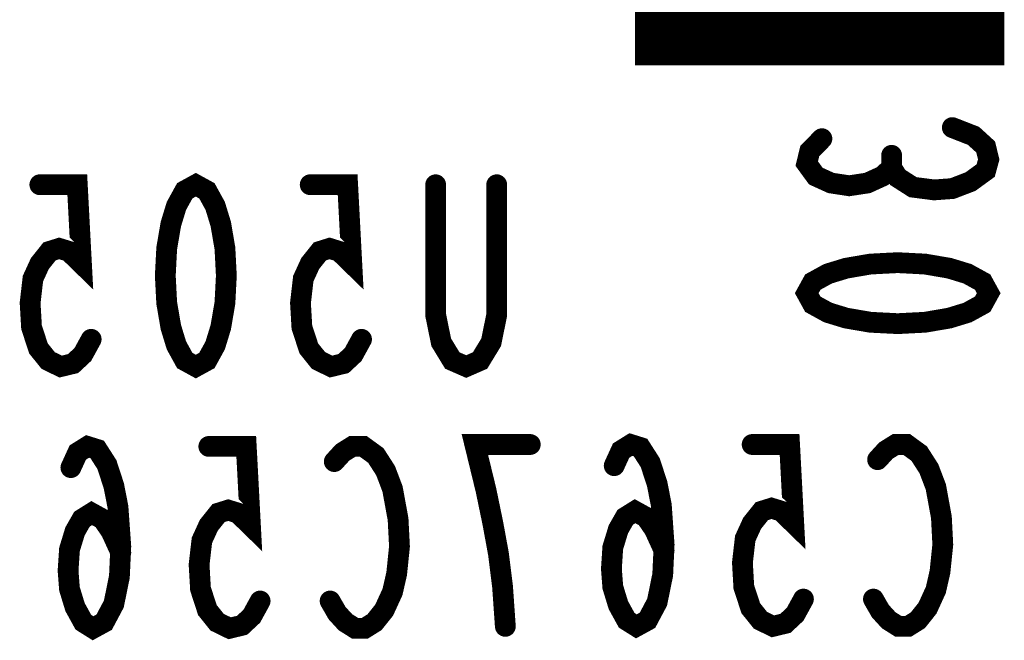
# Model space of a CAD drawing. Extents: x 0 to 8.86, y -3.29 to 6.3.
# Tile 98 of 129: x 5.79 to 5.98, y 4.32 to 4.44. Entities that reach past the tile are written whole.
import ezdxf

# ---------------------------------------------------------------- set-up
doc = ezdxf.new("R2010")
doc.units = 0
doc.layers.get('0').update_dxf_attribs({"color": 3, "linetype": 'CONTINUOUS'})

# ---------------------------------------------------------------- blocks, each defined once
blk = doc.blocks.new('PAD_R1')
at = {"const_width": 0.5}
blk.add_lwpolyline([(0.25, 0, 1), (-0.25, 0, 1)], format="xyb", close=True, dxfattribs=at)

msp = doc.modelspace()

# ---------------------------------------------------------------- linework, layer by layer
for points, const_width in [([(5.945, 4.433), (5.945, 4.512)], 0.071), ([(5.9705, 4.421), (5.97458, 4.4194), (5.97692, 4.41726), (5.9775, 4.41486), (5.97692, 4.41273), (5.974, 4.4106), (5.9705, 4.40926), (5.967, 4.409), (5.96292, 4.40953), (5.96, 4.4114), (5.95883, 4.41326), (5.95883, 4.41566)], 0.004), ([(5.95883, 4.41326), (5.95708, 4.41166), (5.95417, 4.41033), (5.95067, 4.4098), (5.94717, 4.41033), (5.94425, 4.41166), (5.9425, 4.41406), (5.94308, 4.41646), (5.94542, 4.41886)], 0.004), ([(5.80487, 4.38025), (5.80327, 4.37733), (5.8014, 4.37558), (5.799, 4.375), (5.7966, 4.37617), (5.79473, 4.3785), (5.7934, 4.38258), (5.79313, 4.38725), (5.79367, 4.39192), (5.795, 4.39483), (5.79687, 4.39717), (5.79873, 4.39775), (5.8006, 4.39717), (5.803, 4.39483), (5.8022, 4.41), (5.795, 4.41)], 0.004), ([(5.85687, 4.38025), (5.85527, 4.37733), (5.8534, 4.37558), (5.851, 4.375), (5.8486, 4.37617), (5.84673, 4.3785), (5.8454, 4.38258), (5.84513, 4.38725), (5.84567, 4.39192), (5.847, 4.39483), (5.84887, 4.39717), (5.85073, 4.39775), (5.8526, 4.39717), (5.855, 4.39483), (5.8542, 4.41), (5.847, 4.41)], 0.004), ([(5.88287, 4.41), (5.88287, 4.38492), (5.8818, 4.37967), (5.87967, 4.37617), (5.877, 4.375), (5.87433, 4.37617), (5.8722, 4.37967), (5.87113, 4.38492), (5.87113, 4.41)], 0.004), ([(5.81057, 4.33921), (5.8087, 4.3433), (5.8071, 4.34563), (5.80497, 4.3468), (5.8031, 4.34563), (5.80177, 4.3433), (5.8007, 4.3398), (5.80043, 4.33571), (5.8007, 4.33221), (5.80177, 4.32871), (5.80337, 4.3258), (5.80523, 4.32463), (5.80737, 4.3258), (5.80923, 4.3293), (5.8103, 4.33455), (5.81057, 4.34038), (5.81003, 4.34796), (5.80923, 4.35205), (5.8079, 4.35613), (5.80603, 4.35905), (5.80417, 4.35963), (5.8023, 4.35846), (5.80097, 4.35555)], 0.004), ([(5.83737, 4.32988), (5.83577, 4.32696), (5.8339, 4.32521), (5.8315, 4.32463), (5.8291, 4.3258), (5.82723, 4.32813), (5.8259, 4.33221), (5.82563, 4.33688), (5.82617, 4.34155), (5.8275, 4.34446), (5.82937, 4.3468), (5.83123, 4.34738), (5.8331, 4.3468), (5.8355, 4.34446), (5.8347, 4.35963), (5.8275, 4.35963)], 0.004), ([(5.85163, 4.35671), (5.85323, 4.35846), (5.8551, 4.35963), (5.85723, 4.35963), (5.85963, 4.35788), (5.8615, 4.35496), (5.86283, 4.35146), (5.8639, 4.34563), (5.86417, 4.34038), (5.86363, 4.33513), (5.86283, 4.33163), (5.86123, 4.32813), (5.85937, 4.3258), (5.8575, 4.32463), (5.85563, 4.32463), (5.85377, 4.3258), (5.85217, 4.32755), (5.85083, 4.32988)], 0.004), ([(5.88453, 4.325), (5.884, 4.33258), (5.8832, 4.339), (5.88213, 4.34483), (5.8808, 4.35125), (5.87867, 4.36), (5.88933, 4.36)], 0.004), ([(5.91507, 4.33958), (5.9132, 4.34367), (5.9116, 4.346), (5.90947, 4.34717), (5.9076, 4.346), (5.90627, 4.34367), (5.9052, 4.34017), (5.90493, 4.33608), (5.9052, 4.33258), (5.90627, 4.32908), (5.90787, 4.32617), (5.90973, 4.325), (5.91187, 4.32617), (5.91373, 4.32967), (5.9148, 4.33492), (5.91507, 4.34075), (5.91453, 4.34833), (5.91373, 4.35242), (5.9124, 4.3565), (5.91053, 4.35942), (5.90867, 4.36), (5.9068, 4.35883), (5.90547, 4.35592)], 0.004), ([(5.94187, 4.33025), (5.94027, 4.32733), (5.9384, 4.32558), (5.936, 4.325), (5.9336, 4.32617), (5.93173, 4.3285), (5.9304, 4.33258), (5.93013, 4.33725), (5.93067, 4.34192), (5.932, 4.34483), (5.93387, 4.34717), (5.93573, 4.34775), (5.9376, 4.34717), (5.94, 4.34483), (5.9392, 4.36), (5.932, 4.36)], 0.004), ([(5.95613, 4.35708), (5.95773, 4.35883), (5.9596, 4.36), (5.96173, 4.36), (5.96413, 4.35825), (5.966, 4.35533), (5.96733, 4.35183), (5.9684, 4.346), (5.96867, 4.34075), (5.96813, 4.3355), (5.96733, 4.332), (5.96573, 4.3285), (5.96387, 4.32617), (5.962, 4.325), (5.96013, 4.325), (5.95827, 4.32617), (5.95667, 4.32792), (5.95533, 4.33025)], 0.004)]:
    msp.add_lwpolyline(points, dxfattribs=dict(const_width=const_width))
at = {"const_width": 0.004}
for points in [[(5.825, 4.41), (5.82713, 4.40883), (5.82873, 4.40592), (5.8298, 4.40242), (5.8306, 4.39775), (5.83087, 4.3925), (5.8306, 4.38725), (5.8298, 4.38258), (5.82873, 4.37908), (5.82713, 4.37617), (5.825, 4.375), (5.82287, 4.37617), (5.82127, 4.37908), (5.8202, 4.38258), (5.8194, 4.38725), (5.81913, 4.3925), (5.8194, 4.39775), (5.8202, 4.40242), (5.82127, 4.40592), (5.82287, 4.40883)], [(5.9425, 4.38913), (5.94367, 4.39126), (5.94658, 4.39286), (5.95008, 4.39393), (5.95475, 4.39473), (5.96, 4.395), (5.96525, 4.39473), (5.96992, 4.39393), (5.97342, 4.39286), (5.97633, 4.39126), (5.9775, 4.38913), (5.97633, 4.387), (5.97342, 4.3854), (5.96992, 4.38433), (5.96525, 4.38353), (5.96, 4.38326), (5.95475, 4.38353), (5.95008, 4.38433), (5.94658, 4.3854), (5.94367, 4.387)]]:
    msp.add_lwpolyline(points, close=True, dxfattribs=at)

# ---------------------------------------------------------------- block references
at = {"xscale": 0.004, "yscale": 0.004}
for p in [(5.9705, 4.421), (5.94542, 4.41886), (5.95883, 4.41566), (5.95883, 4.41326), (5.795, 4.41), (5.847, 4.41), (5.87113, 4.41), (5.88287, 4.41), (5.80487, 4.38025), (5.85687, 4.38025), (5.8275, 4.35963), (5.88933, 4.36), (5.932, 4.36), (5.85163, 4.35671), (5.90547, 4.35592), (5.95613, 4.35708), (5.80097, 4.35555), (5.81057, 4.33921), (5.91507, 4.33958), (5.83737, 4.32988), (5.85083, 4.32988), (5.94187, 4.33025), (5.95533, 4.33025), (5.88453, 4.325)]:
    msp.add_blockref('PAD_R1', p, dxfattribs=at)

doc.saveas('drawing.dxf')
